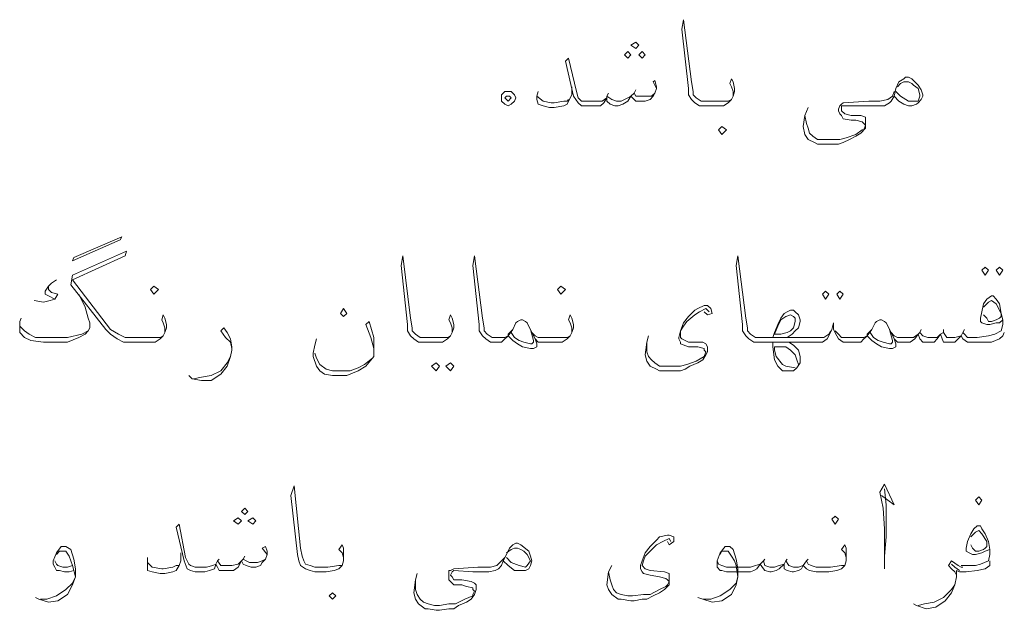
# Model space of a CAD drawing. Header units: metres. Extents: x 5.7 to 89.8, y 4 to 63.5.
# Tile 35 of 60: x 58.1 to 64, y 19.9 to 23.5. Entities that reach past the tile are written whole.
import ezdxf

# ---------------------------------------------------------------- set-up
doc = ezdxf.new("R2010")
doc.units = ezdxf.units.M
doc.header["$MEASUREMENT"] = 0
doc.layers.add('PDF7_textt', color=7, linetype='Continuous')

msp = doc.modelspace()

# ---------------------------------------------------------------- linework, layer by layer
at = {"layer": 'PDF7_textt', "lineweight": 20}
for points in [[(62.3652, 23.0154), (62.3652, 23.0443), (62.3556, 23.0731), (62.346, 23.0924), (62.3556, 23.1213), (62.3652, 23.102), (62.3749, 23.0635), (62.3749, 23.0443), (62.3652, 23.0154), (62.3556, 22.9961), (62.3363, 22.9768), (62.3074, 22.9576), (62.2689, 22.9576), (62.2111, 22.9576), (62.2015, 22.9576), (62.163, 22.9576), (62.1341, 22.9768), (62.1148, 22.9961), (62.0956, 23.025), (62.0956, 23.0635), (62.057, 23.4199), (62.0667, 23.4777), (62.1148, 23.102), (62.1245, 23.0443), (62.1245, 23.025), (62.1437, 23.0057), (62.1726, 22.9865), (62.2015, 22.9865), (62.2111, 22.9865), (62.2689, 22.9865), (62.3363, 22.9865), (62.3556, 22.9961)], [(61.9029, 23.0635), (61.8837, 23.102), (61.8933, 23.1117), (61.9029, 23.0731), (61.9029, 23.0635), (61.8933, 23.0346), (61.8837, 23.0154), (61.8644, 22.9961), (61.8355, 22.9865), (61.8066, 22.9865), (61.7777, 22.9865), (61.7585, 23.0057), (61.7488, 23.0154), (61.7296, 22.9865), (61.7007, 22.9672), (61.6718, 22.9576), (61.6525, 22.9576), (61.6236, 22.9672), (61.6044, 22.9865), (61.6044, 23.0057), (61.5851, 22.9768), (61.5658, 22.9576), (61.5273, 22.9576), (61.4888, 22.9576), (61.4695, 22.9576), (61.4503, 22.9576), (61.431, 22.9768), (61.4021, 23.0154), (61.354, 23.2272), (61.3732, 23.2465), (61.4214, 23.0443), (61.431, 23.0057), (61.4503, 22.9865), (61.4695, 22.9865), (61.4888, 22.9865), (61.5466, 22.9865), (61.5755, 22.9865), (61.6044, 23.0057), (61.6044, 23.0154), (61.6333, 22.9961), (61.6622, 22.9865), (61.691, 22.9865), (61.7296, 23.0057), (61.7488, 23.0154), (61.7681, 23.0346), (61.7777, 23.0154), (61.8066, 23.0154), (61.8451, 23.0154), (61.874, 23.0154), (61.8933, 23.0346)], [(61.3925, 23.0731), (61.3925, 23.025), (61.3732, 22.9865), (61.3636, 22.9672), (61.3443, 22.9576), (61.2865, 22.9479), (61.2576, 22.9479), (61.2191, 22.9576), (61.1902, 22.9672), (61.1806, 22.9961), (61.1806, 23.0154), (61.1902, 23.0443)], [(63.3572, 23.0731), (63.3765, 23.0924), (63.3958, 23.102), (63.4247, 23.102), (63.4439, 23.0924), (63.4536, 23.0828), (63.4824, 23.0635), (63.4921, 23.025), (63.4921, 23.0154), (63.4824, 22.9865), (63.4632, 22.9865), (63.4247, 22.9865), (63.3765, 23.0154), (63.3476, 23.0443)], [(61.1806, 23.0154), (61.2191, 22.9865), (61.2673, 22.9768), (61.2865, 22.9768), (61.3443, 22.9865), (61.3636, 22.9865), (61.3732, 22.9961)], [(61.614, 23.0346), (61.6044, 23.0154)], [(61.7777, 23.0539), (61.7681, 23.0346)], [(63.338, 23.0154), (63.3187, 22.9865), (63.3091, 22.9768), (63.2802, 22.9576), (63.2513, 22.9576), (63.2224, 22.9576), (63.1454, 22.9576), (63.0394, 22.9576), (63.0298, 22.9576), (63.0202, 22.9576), (63.0202, 22.9383), (63.0202, 22.9287), (63.0394, 22.9094), (63.0779, 22.8998), (63.1357, 22.8998), (63.1646, 22.8902), (63.1646, 22.8709), (63.1646, 22.842), (63.1646, 22.8227), (63.1357, 22.7938), (63.1068, 22.7746), (63.0683, 22.7553), (63.0298, 22.7361), (63.0009, 22.7264), (62.9527, 22.7264), (62.9335, 22.7264), (62.8757, 22.7264), (62.8564, 22.7361), (62.8179, 22.7553), (62.7986, 22.7842), (62.789, 22.8324), (62.7986, 22.8998), (62.8179, 22.9479)], [(62.7986, 22.8998), (62.8083, 22.8516), (62.8179, 22.8227), (62.8275, 22.7938), (62.8468, 22.7746), (62.8757, 22.7553), (62.9142, 22.7553), (62.9431, 22.7553), (63.0105, 22.7553), (63.049, 22.7649), (63.1068, 22.7842), (63.1454, 22.8131), (63.155, 22.8131), (63.1646, 22.842), (63.155, 22.8516), (63.1454, 22.8613), (63.1068, 22.8709), (63.0779, 22.8709), (63.0298, 22.8805), (63.0202, 22.8998), (63.0105, 22.9094), (63.0009, 22.9287), (63.0009, 22.9383), (63.0105, 22.9576), (63.0202, 22.9672), (63.0298, 22.9768), (63.1839, 22.9865), (63.2224, 22.9865), (63.2513, 22.9865), (63.2995, 22.9961), (63.3284, 23.0154), (63.338, 23.0443)], [(58.9365, 21.5899), (58.9365, 21.6188), (58.9269, 21.6477), (58.9173, 21.667), (58.9269, 21.6959), (58.9365, 21.6766), (58.9462, 21.6381), (58.9462, 21.6188), (58.9365, 21.5899), (58.9269, 21.5707), (58.9076, 21.5514), (58.8787, 21.5322), (58.8402, 21.5322), (58.7824, 21.5322), (58.7343, 21.5322), (58.6861, 21.5322), (58.6476, 21.5514), (58.6091, 21.5803), (58.5802, 21.6092), (58.3683, 21.8789), (58.3779, 21.9367), (58.7054, 22.0811), (58.6957, 22.0522), (58.3779, 21.9078), (58.6091, 21.6092), (58.6572, 21.5803), (58.6957, 21.561), (58.7343, 21.561), (58.7824, 21.561), (58.8402, 21.561), (58.9076, 21.561), (58.9269, 21.5707)], [(60.6701, 21.5899), (60.6701, 21.6188), (60.6605, 21.6477), (60.6509, 21.667), (60.6605, 21.6959), (60.6701, 21.6766), (60.6798, 21.6381), (60.6798, 21.6188), (60.6701, 21.5899), (60.6605, 21.5707), (60.6412, 21.5514), (60.6124, 21.5322), (60.5738, 21.5322), (60.516, 21.5322), (60.5064, 21.5322), (60.4679, 21.5322), (60.439, 21.5514), (60.4197, 21.5707), (60.4005, 21.5996), (60.4005, 21.6381), (60.3619, 21.9945), (60.3716, 22.0522), (60.4197, 21.6766), (60.4294, 21.6188), (60.4294, 21.5996), (60.4486, 21.5803), (60.4775, 21.561), (60.5064, 21.561), (60.516, 21.561), (60.5738, 21.561), (60.6412, 21.561), (60.6605, 21.5707)], [(61.3925, 21.5899), (61.3925, 21.6188), (61.3828, 21.6477), (61.3732, 21.667), (61.3828, 21.6959), (61.3925, 21.6766), (61.4021, 21.6381), (61.4021, 21.6188), (61.3925, 21.5899), (61.3828, 21.5707), (61.3636, 21.5514), (61.3347, 21.5322), (61.2962, 21.5322), (61.2384, 21.5322), (61.2191, 21.5322), (61.1902, 21.5322), (61.171, 21.5514), (61.1517, 21.5899), (61.1228, 21.6477), (61.1132, 21.6574), (61.0939, 21.667), (61.0843, 21.667), (61.065, 21.6574), (61.0554, 21.6477), (61.0361, 21.6092), (61.0072, 21.5707), (60.9976, 21.561), (60.988, 21.5514), (60.9687, 21.5322), (60.9494, 21.5322), (60.9398, 21.5322), (60.9013, 21.5322), (60.8724, 21.5514), (60.8531, 21.5707), (60.8339, 21.5996), (60.8339, 21.6381), (60.7953, 21.9945), (60.805, 22.0522), (60.8531, 21.6766), (60.8628, 21.6188), (60.8628, 21.5996), (60.882, 21.5803), (60.9109, 21.561), (60.9398, 21.561), (60.9494, 21.561), (60.988, 21.561), (61.0072, 21.5707), (61.0072, 21.5803), (61.0361, 21.6092)], [(64.0025, 21.5899), (63.9929, 21.5707), (63.9736, 21.5514), (63.9255, 21.5322), (63.8581, 21.5322), (63.8388, 21.5322), (63.8099, 21.5322), (63.781, 21.5322), (63.7521, 21.5514), (63.7425, 21.5707), (63.7232, 21.5514), (63.704, 21.5322), (63.6847, 21.5322), (63.6654, 21.5322), (63.6365, 21.5322), (63.6269, 21.5514), (63.6173, 21.5803), (63.598, 21.5514), (63.5788, 21.5322), (63.5499, 21.5322), (63.5306, 21.5322), (63.5113, 21.5322), (63.4921, 21.5514), (63.4824, 21.5803), (63.4632, 21.5514), (63.4343, 21.5322), (63.415, 21.5322), (63.4054, 21.5322), (63.3861, 21.5322), (63.3572, 21.5322), (63.338, 21.5514), (63.3187, 21.5899), (63.2898, 21.6477), (63.2802, 21.6574), (63.2609, 21.667), (63.2513, 21.667), (63.232, 21.6574), (63.2224, 21.6477), (63.2031, 21.6092), (63.1743, 21.5707), (63.1646, 21.561), (63.155, 21.5514), (63.1357, 21.5322), (63.1165, 21.5322), (63.0683, 21.5322), (63.0298, 21.5322), (63.0009, 21.5514), (62.9913, 21.5707), (62.972, 21.6092), (62.972, 21.6477), (62.9624, 21.6092), (62.9431, 21.5707), (62.9335, 21.5514), (62.9046, 21.5322), (62.8661, 21.5322), (62.8275, 21.5322), (62.7023, 21.5322), (62.606, 21.5322), (62.5386, 21.5322), (62.529, 21.5322), (62.4904, 21.5322), (62.4615, 21.5514), (62.4423, 21.5707), (62.423, 21.5996), (62.423, 21.6381), (62.3845, 21.9945), (62.3941, 22.0522), (62.4423, 21.6766), (62.4519, 21.6188), (62.4519, 21.5996), (62.4712, 21.5803), (62.5001, 21.561), (62.529, 21.561), (62.5386, 21.561), (62.606, 21.561), (62.7023, 21.561), (62.8275, 21.561), (62.8757, 21.561), (62.9142, 21.561), (62.9431, 21.5803), (62.9527, 21.5996)], [(58.2816, 21.9078), (58.2527, 21.8885), (58.2334, 21.8692), (58.2142, 21.8404), (58.2142, 21.8211), (58.2334, 21.8115), (58.272, 21.7922), (58.2431, 21.7826), (58.2046, 21.7729), (58.1468, 21.7826)], [(58.2334, 21.8692), (58.2334, 21.85), (58.2527, 21.8307), (58.2912, 21.8211), (58.272, 21.7922)], [(58.4164, 21.8211), (58.455, 21.744), (58.4742, 21.6766), (58.4839, 21.6477), (58.4839, 21.6188), (58.4742, 21.5996), (58.455, 21.5803), (58.4164, 21.561), (58.349, 21.5322), (58.2623, 21.5322), (58.2046, 21.5322), (58.1275, 21.5418), (58.089, 21.561), (58.0601, 21.5899), (58.0601, 21.6188), (58.0601, 21.6574), (58.0697, 21.6766)], [(63.9929, 21.667), (63.9736, 21.6477), (63.9544, 21.6477), (63.9159, 21.6381), (63.8966, 21.6381), (63.8677, 21.6477), (63.8581, 21.6574), (63.8581, 21.6766), (63.8677, 21.7151), (63.8773, 21.7633), (63.8966, 21.7922), (63.9255, 21.8115), (63.9351, 21.8115), (63.9544, 21.7922), (63.9736, 21.7633), (63.9833, 21.7055), (63.9929, 21.667), (63.9929, 21.6381), (63.9833, 21.5996), (63.9447, 21.5803), (63.9062, 21.5707), (63.8388, 21.561), (63.8195, 21.561)], [(62.1919, 21.7151), (62.2111, 21.6959), (62.24, 21.7055), (62.2304, 21.7344), (62.2111, 21.7537), (62.1919, 21.7537), (62.1533, 21.7344), (62.1341, 21.7248), (62.0956, 21.6863), (62.0667, 21.6477), (62.0474, 21.5996), (62.0378, 21.561), (62.0378, 21.5514), (62.0474, 21.5322), (62.0474, 21.5225), (62.0956, 21.5033), (62.1533, 21.5033), (62.1919, 21.4936), (62.1919, 21.484), (62.2015, 21.4744), (62.1919, 21.4455), (62.1437, 21.4166), (62.0859, 21.3973), (62.0474, 21.3877), (61.9896, 21.3877), (61.9607, 21.3877), (61.9222, 21.3877), (61.8933, 21.4069), (61.874, 21.4262), (61.8548, 21.4455), (61.8451, 21.4744), (61.8451, 21.5322)], [(63.8773, 21.744), (63.9062, 21.7729), (63.9255, 21.7826), (63.9544, 21.7633), (63.9833, 21.7055), (63.9833, 21.6863), (63.9736, 21.6766), (63.9544, 21.667), (63.9255, 21.6574), (63.9062, 21.6574), (63.8966, 21.6766), (63.8773, 21.6959)], [(62.2208, 21.7151), (62.2015, 21.7344), (62.163, 21.7151), (62.1341, 21.6959), (62.0859, 21.6574), (62.0667, 21.6285), (62.0474, 21.5996), (62.0474, 21.561), (62.057, 21.5514), (62.0956, 21.5322), (62.1822, 21.5322), (62.2015, 21.5225), (62.2111, 21.5033), (62.2111, 21.4744), (62.2015, 21.4551), (62.1822, 21.4262), (62.1533, 21.4069), (62.1052, 21.3877), (62.0763, 21.3684), (62.0474, 21.3588), (61.9896, 21.3588), (61.9704, 21.3588), (61.9222, 21.3588), (61.9029, 21.3684), (61.8644, 21.3877), (61.8451, 21.4166), (61.8355, 21.4551), (61.8451, 21.5322), (61.8548, 21.5707)], [(62.606, 21.561), (62.6156, 21.5899), (62.6349, 21.6381), (62.6542, 21.6766), (62.6734, 21.7055), (62.6927, 21.7151), (62.712, 21.7248), (62.7312, 21.7248), (62.7408, 21.7151), (62.7601, 21.6959), (62.7697, 21.667), (62.7697, 21.6574), (62.7601, 21.6188), (62.7408, 21.5996), (62.7216, 21.5803), (62.6927, 21.561), (62.6638, 21.561)], [(58.4742, 21.5996), (58.4357, 21.5803), (58.349, 21.561), (58.2527, 21.561), (58.2046, 21.561), (58.1564, 21.561), (58.1179, 21.5803), (58.089, 21.5996), (58.0601, 21.6285), (58.0601, 21.6477)], [(60.1982, 21.4936), (60.1789, 21.561), (60.1501, 21.6381), (60.1693, 21.6574), (60.1982, 21.561), (60.1982, 21.5033), (60.1982, 21.484), (60.1982, 21.4455), (60.1886, 21.4358), (60.1501, 21.3877), (60.1019, 21.3588), (60.0345, 21.3299), (59.9863, 21.3299), (59.9478, 21.3299), (59.8996, 21.3395), (59.8707, 21.3588), (59.8515, 21.3877), (59.8322, 21.4455), (59.8322, 21.4647), (59.8419, 21.5129), (59.8515, 21.5514)], [(61.1228, 21.6477), (61.1421, 21.6092), (61.1613, 21.5418), (61.1613, 21.5322), (61.1517, 21.5225), (61.1421, 21.5225), (61.1035, 21.5322), (61.0746, 21.5418), (61.0458, 21.561), (61.0265, 21.5899)], [(63.2898, 21.6477), (63.3091, 21.6092), (63.3284, 21.5418), (63.3284, 21.5322), (63.3187, 21.5225), (63.3091, 21.5225), (63.2706, 21.5322), (63.2417, 21.5418), (63.2128, 21.561), (63.1935, 21.5899)], [(59.341, 21.4936), (59.3314, 21.5322), (59.3025, 21.561), (59.2736, 21.5996), (59.2929, 21.6188), (59.3121, 21.5899), (59.3314, 21.5514), (59.341, 21.5033), (59.341, 21.484), (59.3314, 21.4455), (59.3121, 21.3877), (59.2736, 21.3395), (59.2158, 21.301), (59.158, 21.301), (59.1003, 21.3106), (59.081, 21.3299)], [(61.1517, 21.5899), (61.171, 21.5707), (61.1902, 21.561), (61.2191, 21.561), (61.2384, 21.561), (61.2962, 21.561), (61.3636, 21.561), (61.3828, 21.5707)], [(63.2031, 21.6092), (63.1743, 21.5803), (63.1743, 21.5707), (63.155, 21.561), (63.1165, 21.561), (63.0587, 21.561), (63.0202, 21.561), (63.0009, 21.5803), (62.9816, 21.5996)], [(63.3187, 21.5899), (63.338, 21.5707), (63.3572, 21.561), (63.3861, 21.561), (63.4054, 21.561), (63.4247, 21.561), (63.4536, 21.561), (63.4824, 21.5803), (63.4921, 21.5899), (63.5113, 21.5707), (63.5402, 21.561), (63.5595, 21.561), (63.598, 21.561), (63.6173, 21.5803), (63.6365, 21.5899), (63.6558, 21.561), (63.6751, 21.561), (63.704, 21.561), (63.7425, 21.5707), (63.7521, 21.5899), (63.7618, 21.5803), (63.781, 21.561), (63.8099, 21.561), (63.8388, 21.561)], [(63.5017, 21.6092), (63.4921, 21.5899)], [(63.6365, 21.6092), (63.6365, 21.5899)], [(63.7618, 21.6092), (63.7521, 21.5899)], [(61.171, 21.5514), (61.1806, 21.5225), (61.1806, 21.5033), (61.1613, 21.4936), (61.1421, 21.4936), (61.0939, 21.5033), (61.065, 21.5225), (61.0361, 21.5418), (61.0072, 21.5707)], [(62.7023, 21.5322), (62.7312, 21.5129), (62.7601, 21.484), (62.7697, 21.4455), (62.7697, 21.4358), (62.7697, 21.4069), (62.7505, 21.3781), (62.7312, 21.3588), (62.712, 21.3588), (62.6927, 21.3588), (62.6638, 21.3588), (62.6349, 21.3877), (62.6156, 21.4262), (62.606, 21.5033), (62.606, 21.5322)], [(63.338, 21.5514), (63.3476, 21.5225), (63.3476, 21.5033), (63.3284, 21.4936), (63.3091, 21.4936), (63.2609, 21.5033), (63.232, 21.5225), (63.2031, 21.5418), (63.1743, 21.5707)], [(59.8419, 21.4647), (59.8515, 21.4358), (59.8707, 21.3973), (59.9093, 21.3684), (59.9478, 21.3588), (59.9767, 21.3588), (60.0537, 21.3588), (60.1019, 21.3781), (60.1404, 21.3973), (60.1886, 21.4358)], [(62.7408, 21.3781), (62.6831, 21.3877), (62.6638, 21.3973), (62.6253, 21.4455), (62.6156, 21.484), (62.6156, 21.5033), (62.6831, 21.5033), (62.712, 21.484), (62.7408, 21.4551), (62.7505, 21.4262), (62.7601, 21.3973)], [(59.1099, 21.3106), (59.158, 21.3203), (59.2158, 21.3299), (59.2736, 21.3588), (59.3121, 21.4069), (59.3314, 21.4455)], [(60.0152, 20.2127), (60.0152, 20.2319), (60.0056, 20.2608), (59.9863, 20.2801), (60.0056, 20.309), (60.0152, 20.2897), (60.0152, 20.2512), (60.0152, 20.2416), (60.0152, 20.2127), (60.0056, 20.1838), (59.9863, 20.1645), (59.9574, 20.1549), (59.9093, 20.1453), (59.8515, 20.1453), (59.8419, 20.1453), (59.813, 20.1549), (59.7841, 20.1645), (59.7552, 20.1838), (59.7455, 20.2127), (59.7359, 20.2512), (59.6974, 20.6076), (59.7167, 20.6653), (59.7552, 20.2897), (59.7648, 20.2416), (59.7744, 20.2127), (59.7841, 20.1934), (59.813, 20.1838), (59.8419, 20.1742), (59.8515, 20.1742), (59.9189, 20.1742), (59.9863, 20.1838), (60.0056, 20.1838)], [(63.2609, 20.6076), (63.338, 20.5498), (63.2802, 20.675), (63.2513, 20.6268), (63.2706, 20.5305), (63.2802, 20.4053), (63.2802, 20.2416), (63.2802, 20.1645)], [(63.2802, 20.2416), (63.2898, 20.3571), (63.2898, 20.5498), (63.2802, 20.6461)], [(59.5529, 20.2512), (59.524, 20.2897), (59.5433, 20.2994), (59.5529, 20.2705), (59.5529, 20.2512), (59.5433, 20.2223), (59.524, 20.203), (59.5144, 20.1838), (59.4855, 20.1742), (59.4566, 20.1742), (59.4277, 20.1838), (59.4085, 20.1934), (59.3988, 20.2127), (59.3796, 20.1742), (59.3507, 20.1549), (59.3218, 20.1549), (59.2929, 20.1549), (59.264, 20.1549), (59.2544, 20.1742), (59.2447, 20.1934), (59.2351, 20.1645), (59.2062, 20.1549), (59.1773, 20.1453), (59.1291, 20.1453), (59.1195, 20.1453), (59.0906, 20.1549), (59.0714, 20.1645), (59.0521, 20.2127), (59.0039, 20.4149), (59.0232, 20.4342), (59.0617, 20.2319), (59.081, 20.1934), (59.0906, 20.1838), (59.1195, 20.1742), (59.1291, 20.1742), (59.1869, 20.1742), (59.2255, 20.1838), (59.2447, 20.1934), (59.2544, 20.2127), (59.2736, 20.1838), (59.3025, 20.1838), (59.341, 20.1838), (59.3796, 20.1934), (59.3988, 20.2127), (59.4085, 20.2223), (59.4277, 20.2127), (59.447, 20.203), (59.4951, 20.203), (59.524, 20.2127), (59.5433, 20.2223)], [(63.9159, 20.2801), (63.887, 20.2705), (63.8677, 20.2608), (63.8292, 20.2512), (63.8099, 20.2512), (63.7906, 20.2608), (63.7714, 20.2705), (63.7714, 20.2897), (63.781, 20.3283), (63.8003, 20.3764), (63.8195, 20.4053), (63.8388, 20.4246), (63.8581, 20.4246), (63.8677, 20.4053), (63.887, 20.3764), (63.9062, 20.3283), (63.9159, 20.2801), (63.9159, 20.2512), (63.9062, 20.2127), (63.8581, 20.1934), (63.8292, 20.1838), (63.7521, 20.1838), (63.7425, 20.1838)], [(63.8003, 20.3571), (63.8292, 20.386), (63.8484, 20.3957), (63.8677, 20.3764), (63.8966, 20.3283), (63.8966, 20.2994), (63.887, 20.2897), (63.8773, 20.2801), (63.8484, 20.2705), (63.8292, 20.2705), (63.8099, 20.2897), (63.8003, 20.309)], [(61.9896, 20.3283), (61.98, 20.3475), (61.9415, 20.3283), (61.9029, 20.309), (61.8644, 20.2705), (61.8355, 20.2416), (61.8259, 20.2127), (61.8163, 20.1838), (61.8355, 20.1645), (61.8644, 20.1549), (61.9511, 20.1453), (61.98, 20.1356), (61.98, 20.126), (61.98, 20.0971), (61.98, 20.0682), (61.9511, 20.0393), (61.9222, 20.0201), (61.8837, 20.0008), (61.8451, 19.9815), (61.8163, 19.9815), (61.7681, 19.9719), (61.7488, 19.9719), (61.691, 19.9815), (61.6718, 19.9815), (61.6333, 20.0104), (61.614, 20.0393), (61.6044, 20.0682), (61.614, 20.1453), (61.6333, 20.1838)], [(61.9704, 20.3283), (61.98, 20.309), (62.0089, 20.3283), (62.0089, 20.3571), (61.98, 20.3668), (61.9704, 20.3668), (61.9222, 20.3571), (61.9029, 20.3379), (61.8644, 20.2994), (61.8355, 20.2608), (61.8163, 20.2127), (61.8066, 20.1838), (61.8066, 20.1645), (61.8163, 20.1453), (61.8259, 20.1356), (61.8644, 20.126), (61.9222, 20.1164), (61.9607, 20.1067), (61.9704, 20.0971), (61.98, 20.0875), (61.9704, 20.0682), (61.9607, 20.0586), (61.9222, 20.0393), (61.8644, 20.0104), (61.8259, 20.0104), (61.7585, 20.0008), (61.7296, 20.0008), (61.691, 20.0104), (61.6622, 20.0201), (61.6429, 20.0393), (61.6333, 20.0682), (61.6236, 20.0971), (61.614, 20.1453)], [(58.3875, 20.1549), (58.3587, 20.1453), (58.3298, 20.1453), (58.3009, 20.1549), (58.2816, 20.1549), (58.272, 20.1742), (58.2623, 20.1934), (58.2623, 20.2127), (58.2816, 20.2608), (58.3105, 20.2994), (58.3298, 20.2994), (58.3394, 20.2994), (58.3683, 20.2801), (58.3875, 20.2223), (58.3972, 20.1645), (58.3972, 20.1164), (58.3779, 20.0682), (58.349, 20.0104), (58.2912, 19.9719), (58.2334, 19.9623), (58.1757, 19.9815), (58.1564, 19.9912)], [(58.2816, 20.2512), (58.3009, 20.2705), (58.3201, 20.2705), (58.3394, 20.2705), (58.3587, 20.2416), (58.3683, 20.2127), (58.3779, 20.1838), (58.3972, 20.1164), (58.3779, 20.0778), (58.3394, 20.0393), (58.2816, 20.0008), (58.2238, 19.9815), (58.1853, 19.9815)], [(60.9976, 20.2608), (61.0265, 20.2801), (61.0458, 20.2897), (61.065, 20.2897), (61.0843, 20.2801), (61.1035, 20.2705), (61.1228, 20.2512), (61.1421, 20.2127), (61.1228, 20.1838), (61.1132, 20.1742), (61.0746, 20.1838), (61.0265, 20.203), (60.9976, 20.2319)], [(63.049, 20.2127), (63.049, 20.2319), (63.0394, 20.2608), (63.0202, 20.2801), (63.0394, 20.309), (63.049, 20.2897), (63.049, 20.2512), (63.049, 20.2416), (63.049, 20.2127), (63.0394, 20.1838), (63.0202, 20.1645), (62.9913, 20.1549), (62.9431, 20.1453), (62.8853, 20.1453), (62.8661, 20.1453), (62.8275, 20.1549), (62.8083, 20.1645), (62.789, 20.1838), (62.7794, 20.1645), (62.7601, 20.1549), (62.7312, 20.1453), (62.7216, 20.1453), (62.6927, 20.1549), (62.6734, 20.1645), (62.6734, 20.1934), (62.6445, 20.1645), (62.6253, 20.1549), (62.5964, 20.1453), (62.5867, 20.1453), (62.5579, 20.1549), (62.5482, 20.1645), (62.529, 20.1934), (62.5097, 20.1645), (62.4904, 20.1549), (62.4712, 20.1453), (62.4519, 20.1453), (62.3267, 20.1453), (62.2978, 20.1549), (62.2882, 20.1549), (62.2689, 20.1742), (62.2689, 20.1934), (62.2689, 20.2127), (62.2882, 20.2608), (62.3171, 20.2994), (62.3267, 20.2994), (62.346, 20.2994), (62.3652, 20.2801), (62.3845, 20.2223), (62.3941, 20.1645), (62.3941, 20.1164), (62.3845, 20.0682), (62.3556, 20.0104), (62.2978, 19.9719), (62.24, 19.9623), (62.1822, 19.9815), (62.1533, 19.9912)], [(62.2882, 20.2512), (62.2978, 20.2705), (62.3267, 20.2705), (62.3363, 20.2705), (62.3556, 20.2416), (62.3749, 20.2127), (62.3845, 20.1838), (62.3941, 20.1164), (62.3845, 20.0778), (62.346, 20.0393), (62.2882, 20.0008), (62.2304, 19.9815), (62.1822, 19.9815)], [(58.3779, 20.1838), (58.349, 20.1742), (58.3201, 20.1742), (58.2912, 20.1838), (58.2816, 20.1934), (58.272, 20.2127)], [(59.0328, 20.2608), (59.0328, 20.2127), (59.0232, 20.1838), (59.0039, 20.1549), (58.9847, 20.1453), (58.9365, 20.1356), (58.9076, 20.1356), (58.8595, 20.1453), (58.8306, 20.1549), (58.8306, 20.1838), (58.8306, 20.203), (58.8306, 20.2319)], [(59.264, 20.2223), (59.2544, 20.2127)], [(59.4181, 20.2416), (59.4085, 20.2223)], [(60.9783, 20.2127), (60.9687, 20.1838), (60.9494, 20.1645), (60.9302, 20.1549), (60.8917, 20.1453), (60.8628, 20.1453), (60.7953, 20.1453), (60.6798, 20.1549), (60.6701, 20.1453), (60.6605, 20.126), (60.6701, 20.1164), (60.6798, 20.0971), (60.7279, 20.0971), (60.7857, 20.0875), (60.805, 20.0778), (60.8146, 20.0682), (60.8146, 20.0393), (60.805, 20.0104), (60.7857, 19.9815), (60.7568, 19.9623), (60.7087, 19.943), (60.6798, 19.9237), (60.6509, 19.9237), (60.5931, 19.9141), (60.5738, 19.9141), (60.5257, 19.9237), (60.5064, 19.9237), (60.4679, 19.9526), (60.4486, 19.9815), (60.439, 20.0201), (60.4486, 20.0971), (60.4583, 20.1356)], [(60.4486, 20.0971), (60.4486, 20.0393), (60.4583, 20.0104), (60.4775, 19.9815), (60.4968, 19.9623), (60.5257, 19.9526), (60.5642, 19.943), (60.5931, 19.943), (60.6509, 19.9526), (60.6894, 19.9526), (60.7472, 19.9815), (60.7953, 20.0008), (60.7953, 20.0104), (60.805, 20.0297), (60.7953, 20.0393), (60.7953, 20.0489), (60.7568, 20.0586), (60.7279, 20.0682), (60.6798, 20.0682), (60.6605, 20.0875), (60.6509, 20.0971), (60.6509, 20.126), (60.6509, 20.1549), (60.6605, 20.1549), (60.6798, 20.1645), (60.8242, 20.1742), (60.8628, 20.1742), (60.9013, 20.1742), (60.9398, 20.1838), (60.9687, 20.2127), (60.988, 20.2319)], [(62.2689, 20.2127), (62.2785, 20.1934), (62.2978, 20.1838), (62.3267, 20.1742), (62.4519, 20.1742), (62.4712, 20.1742), (62.5001, 20.1838), (62.529, 20.1934), (62.5482, 20.2127), (62.5579, 20.1838), (62.5867, 20.1742), (62.6156, 20.1742), (62.6445, 20.1838), (62.6734, 20.1934), (62.6831, 20.2127), (62.7023, 20.1838), (62.7312, 20.1742), (62.7601, 20.1742), (62.789, 20.1838), (62.8083, 20.2127), (62.8179, 20.1934), (62.8372, 20.1838), (62.8661, 20.1742), (62.8853, 20.1742), (62.9527, 20.1742), (63.0202, 20.1838), (63.0394, 20.1838)], [(62.5579, 20.2223), (62.5482, 20.2127)], [(62.6927, 20.2223), (62.6831, 20.2127)], [(62.8179, 20.2223), (62.8083, 20.2127)], [(63.9159, 20.2127), (63.9159, 20.1838), (63.887, 20.1645), (63.8388, 20.1549), (63.7714, 20.1453), (63.7521, 20.1453), (63.7329, 20.1453), (63.7136, 20.1549), (63.7136, 20.1164), (63.704, 20.0682), (63.6847, 20.0201), (63.6462, 19.9719), (63.5884, 19.9334), (63.5306, 19.9237), (63.4728, 19.943), (63.4536, 19.9526)], [(63.7136, 20.126), (63.704, 20.1453), (63.6847, 20.1645), (63.6654, 20.1838), (63.6847, 20.2127), (63.7232, 20.1838), (63.7425, 20.1742), (63.7521, 20.1742)], [(58.8306, 20.203), (58.8595, 20.1742), (58.9173, 20.1645), (58.9269, 20.1645), (58.9847, 20.1742), (59.0039, 20.1838), (59.0232, 20.1838)], [(63.7329, 20.1549), (63.704, 20.1742), (63.6847, 20.1934)], [(63.4824, 19.943), (63.521, 19.9526), (63.5788, 19.9623), (63.6365, 19.9912), (63.6847, 20.0393), (63.704, 20.0682)]]:
    msp.add_lwpolyline(points, dxfattribs=at)
for points in [[(61.7777, 23.3043), (61.797, 23.3236), (61.7777, 23.3428), (61.7488, 23.3236)], [(61.7296, 23.2465), (61.7488, 23.2658), (61.7296, 23.285), (61.7103, 23.2658)], [(61.8163, 23.2465), (61.8355, 23.2658), (61.8163, 23.285), (61.797, 23.2658)], [(63.338, 23.0154), (63.3476, 23.0635), (63.3669, 23.102), (63.3958, 23.1213), (63.4054, 23.1309), (63.4247, 23.1309), (63.4439, 23.1213), (63.4824, 23.0828), (63.5017, 23.0539), (63.5113, 23.025), (63.5113, 23.0154), (63.5017, 22.9961), (63.4824, 22.9768), (63.4728, 22.9672), (63.4439, 22.9576), (63.4247, 22.9576), (63.3958, 22.9672), (63.3669, 22.9865)], [(61.0458, 23.025), (61.0554, 23.0057), (61.0458, 22.9865), (61.0265, 22.9672), (61.0072, 22.9576), (60.988, 22.9672), (60.9687, 22.9865), (60.9687, 23.0057), (60.9687, 23.025), (60.988, 23.0443), (61.0072, 23.0443), (61.0265, 23.0443)], [(60.9976, 23.0154), (61.0169, 23.0154), (61.0265, 23.0057), (61.0072, 22.9865), (60.988, 23.0057)], [(62.2978, 22.7842), (62.3267, 22.8131), (62.2978, 22.8324), (62.2785, 22.8131)], [(58.3875, 22.0426), (58.6765, 22.1678), (58.6668, 22.1485), (58.3779, 22.0233)], [(63.887, 21.9848), (63.9062, 21.9656), (63.887, 21.9367), (63.8677, 21.9656)], [(63.9736, 21.9848), (63.9929, 21.9656), (63.9736, 21.9367), (63.9544, 21.9656)], [(58.8691, 21.8211), (58.898, 21.85), (58.8691, 21.8692), (58.8498, 21.85)], [(61.3251, 21.8211), (61.354, 21.85), (61.3251, 21.8692), (61.3058, 21.85)], [(62.9238, 21.8404), (62.9431, 21.8211), (62.9238, 21.7922), (62.9046, 21.8211)], [(63.0105, 21.8404), (63.0298, 21.8211), (63.0105, 21.7922), (62.9913, 21.8211)], [(60.0152, 21.7344), (60.0345, 21.7055), (60.0152, 21.6863), (59.996, 21.7055)], [(62.6156, 21.5803), (62.6349, 21.6285), (62.6542, 21.667), (62.6831, 21.6863), (62.712, 21.6959), (62.7312, 21.6863), (62.7408, 21.6766), (62.7408, 21.6574), (62.7312, 21.6188), (62.712, 21.5996), (62.6927, 21.5899), (62.6542, 21.5803)], [(60.5738, 21.4069), (60.5931, 21.3877), (60.5738, 21.3588), (60.5449, 21.3877)], [(60.6605, 21.4069), (60.6798, 21.3877), (60.6605, 21.3588), (60.6316, 21.3877)], [(63.8484, 20.5498), (63.8677, 20.5787), (63.8484, 20.5979), (63.8292, 20.5787)], [(59.4181, 20.492), (59.4373, 20.5112), (59.4181, 20.5305), (59.3988, 20.5112)], [(59.3796, 20.4342), (59.3988, 20.4535), (59.3796, 20.4727), (59.3507, 20.4535)], [(59.4662, 20.4342), (59.4855, 20.4535), (59.4662, 20.4727), (59.4373, 20.4535)], [(62.9816, 20.4342), (63.0009, 20.4631), (62.9816, 20.4824), (62.9624, 20.4631)], [(60.9783, 20.2127), (60.9976, 20.2512), (61.0169, 20.2897), (61.0361, 20.309), (61.0554, 20.3186), (61.065, 20.3186), (61.0843, 20.309), (61.1324, 20.2705), (61.1421, 20.2416), (61.1517, 20.2127), (61.1421, 20.1838), (61.1324, 20.1645), (61.1132, 20.1549), (61.0843, 20.1549), (61.065, 20.1549), (61.0458, 20.1549), (61.0072, 20.1838)], [(59.9478, 19.9815), (59.9671, 20.0008), (59.9478, 20.0201), (59.9285, 20.0008)]]:
    msp.add_lwpolyline(points, close=True, dxfattribs=at)

doc.saveas('drawing.dxf')
